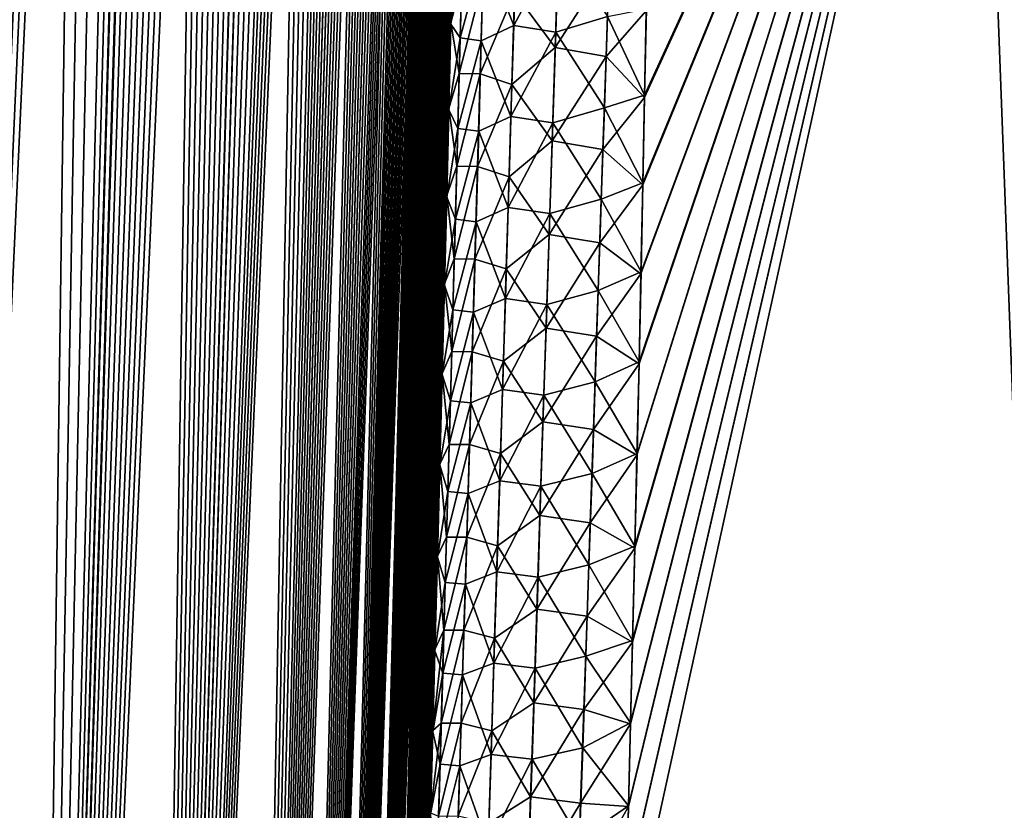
# Model space of a CAD drawing. Header units: metres. Extents: x -109 to 109, y -505 to 40.
# Tile 42 of 256: x -93.09 to -88.85, y -92.91 to -89.51. Entities that reach past the tile are written whole.
import ezdxf

# ---------------------------------------------------------------- set-up
doc = ezdxf.new("R2010")
doc.units = ezdxf.units.M
doc.layers.add('solid_K244224000C74', color=7, linetype='CONTINUOUS')

msp = doc.modelspace()

# ---------------------------------------------------------------- linework, layer by layer
at = {"layer": 'solid_K244224000C74'}
for points in [[(-94.380264, -102.819321, -9.522743), (-92.982071, -68.180771, -9.498561), (-92.85862, -68.193573, -9.716348)], [(-94.380264, -102.819321, -9.522743), (-93.109642, -68.197174, -9.28267), (-92.982071, -68.180771, -9.498561)], [(-94.380264, -102.819321, -9.522743), (-92.85862, -68.193573, -9.716348), (-92.737267, -68.236198, -9.939752)], [(-93.687553, -102.819359, 10.722473), (-92.974686, -68.180893, 9.511346), (-93.10247, -68.195374, 9.29456)], [(-93.687553, -102.819359, 10.722473), (-92.850777, -68.195297, 9.730494), (-92.974686, -68.180893, 9.511346)], [(-93.687553, -102.819359, 10.722473), (-92.728615, -68.240273, 9.956048), (-92.850777, -68.195297, 9.730494)], [(-93.687683, -102.819366, -10.722225), (-94.380264, -102.819321, -9.522743), (-92.737267, -68.236198, -9.939752)], [(-93.687683, -102.819366, -10.722225), (-92.737267, -68.236198, -9.939752), (-92.616089, -68.311264, -10.173019)], [(-93.687553, -102.819359, 10.722473), (-92.606804, -68.318855, 10.191381), (-92.728615, -68.240273, 9.956048)], [(-93.687683, -102.819366, -10.722225), (-92.616089, -68.311264, -10.173019), (-92.493988, -68.424515, -10.419593)], [(-93.687553, -102.819359, 10.722473), (-93.085175, -102.718887, 11.972528), (-92.606804, -68.318855, 10.191381)], [(-93.085175, -102.718887, 11.972528), (-92.484634, -68.43502, 10.439013), (-92.606804, -68.318855, 10.191381)], [(-93.687683, -102.819366, -10.722225), (-92.493988, -68.424515, -10.419593), (-92.371216, -68.581078, -10.680666)], [(-93.085175, -102.718887, 11.972528), (-92.362297, -68.593857, 10.700157), (-92.484634, -68.43502, 10.439013)], [(-93.687683, -102.819366, -10.722225), (-92.371216, -68.581078, -10.680666), (-92.248749, -68.785385, -10.956002)], [(-93.085175, -102.718887, 11.972528), (-92.240982, -68.800034, 10.974003), (-92.362297, -68.593857, 10.700157)], [(-93.687683, -102.819366, -10.722225), (-92.248749, -68.785385, -10.956002), (-92.18837, -68.906487, -11.097928)], [(-93.085175, -102.718887, 11.972528), (-92.181175, -68.921768, 11.115128), (-92.240982, -68.800034, 10.974003)], [(-93.687683, -102.819366, -10.722225), (-92.18837, -68.906487, -11.097928), (-92.128746, -69.040367, -11.242518)], [(-93.085175, -102.718887, 11.972528), (-92.122147, -69.056381, 11.258823), (-92.181175, -68.921768, 11.115128)], [(-93.085228, -102.718903, -11.972405), (-93.687683, -102.819366, -10.722225), (-92.128746, -69.040367, -11.242518)], [(-93.085228, -102.718903, -11.972405), (-92.128746, -69.040367, -11.242518), (-92.070213, -69.187622, -11.389149)], [(-93.085175, -102.718887, 11.972528), (-92.064003, -69.203941, 11.404958), (-92.122147, -69.056381, 11.258823)], [(-93.085228, -102.718903, -11.972405), (-92.070213, -69.187622, -11.389149), (-92.012726, -69.347992, -11.537993)], [(-93.085175, -102.718887, 11.972528), (-92.575287, -102.516273, 13.271167), (-92.064003, -69.203941, 11.404958)], [(-92.575287, -102.516273, 13.271167), (-92.007034, -69.364975, 11.553037), (-92.064003, -69.203941, 11.404958)], [(-93.085228, -102.718903, -11.972405), (-92.012726, -69.347992, -11.537993), (-91.956451, -69.522095, -11.688837)], [(-92.575287, -102.516273, 13.271167), (-91.951195, -69.539253, 11.703195), (-92.007034, -69.364975, 11.553037)], [(-93.085228, -102.718903, -11.972405), (-91.956451, -69.522095, -11.688837), (-91.901489, -69.71022, -11.841541)], [(-92.575287, -102.516273, 13.271167), (-91.896652, -69.727432, 11.855221), (-91.951195, -69.539253, 11.703195)], [(-93.085228, -102.718903, -11.972405), (-91.901489, -69.71022, -11.841541), (-91.847847, -69.912277, -11.996158)], [(-92.575287, -102.516273, 13.271167), (-91.843483, -69.929733, 12.008995), (-91.896652, -69.727432, 11.855221)], [(-93.085228, -102.718903, -11.972405), (-91.847847, -69.912277, -11.996158), (-91.795677, -70.129044, -12.152443)], [(-92.575287, -102.516273, 13.271167), (-91.791718, -70.146172, 12.164555), (-91.843483, -69.929733, 12.008995)], [(-93.085228, -102.718903, -11.972405), (-91.795677, -70.129044, -12.152443), (-91.74501, -70.360329, -12.3104)], [(-92.575287, -102.516273, 13.271167), (-91.741455, -70.377518, 12.321744), (-91.791718, -70.146172, 12.164555)], [(-93.085228, -102.718903, -11.972405), (-91.74501, -70.360329, -12.3104), (-91.6959, -70.60659, -12.469994)], [(-92.575287, -102.516273, 13.271167), (-91.692719, -70.623528, 12.480581), (-91.741455, -70.377518, 12.321744)], [(-93.085228, -102.718903, -11.972405), (-91.6959, -70.60659, -12.469994), (-91.64843, -70.8685, -12.631123)], [(-92.575287, -102.516273, 13.271167), (-91.645576, -70.88485, 12.641016), (-91.692719, -70.623528, 12.480581)], [(-92.575294, -102.516273, -13.271149), (-93.085228, -102.718903, -11.972405), (-91.64843, -70.8685, -12.631123)], [(-92.575294, -102.516273, -13.271149), (-91.64843, -70.8685, -12.631123), (-91.6026, -71.145729, -12.793814)], [(-92.575287, -102.516273, 13.271167), (-91.600082, -71.161987, 12.802993), (-91.645576, -70.88485, 12.641016)], [(-92.575294, -102.516273, -13.271149), (-91.6026, -71.145729, -12.793814), (-91.558495, -71.43927, -12.958009)], [(-92.575287, -102.516273, 13.271167), (-92.161346, -102.208305, 14.616208), (-91.600082, -71.161987, 12.802993)], [(-92.161346, -102.208305, 14.616208), (-91.556267, -71.454765, 12.966523), (-91.600082, -71.161987, 12.802993)], [(-92.575294, -102.516273, -13.271149), (-91.558495, -71.43927, -12.958009), (-91.516151, -71.749329, -13.123683)], [(-92.161346, -102.208305, 14.616208), (-91.514198, -71.764343, 13.131538), (-91.556267, -71.454765, 12.966523)], [(-92.575294, -102.516273, -13.271149), (-91.516151, -71.749329, -13.123683), (-91.475594, -72.076004, -13.29083)], [(-92.161346, -102.208305, 14.616208), (-91.4739, -72.090538, 13.298038), (-91.514198, -71.764343, 13.131538)], [(-92.575294, -102.516273, -13.271149), (-91.475594, -72.076004, -13.29083), (-91.436913, -72.42054, -13.459383)], [(-92.161346, -102.208305, 14.616208), (-91.435432, -72.433983, 13.465986), (-91.4739, -72.090538, 13.298038)], [(-92.575294, -102.516273, -13.271149), (-91.436913, -72.42054, -13.459383), (-91.412163, -72.659904, -13.572543)], [(-92.161346, -102.208305, 14.616208), (-91.410843, -72.673164, 13.578723), (-91.435432, -72.433983, 13.465986)], [(-92.575294, -102.516273, -13.271149), (-91.412163, -72.659904, -13.572543), (-91.388268, -72.907219, -13.68632)], [(-92.161346, -102.208305, 14.616208), (-91.387085, -72.920143, 13.692093), (-91.410843, -72.673164, 13.578723)], [(-92.575294, -102.516273, -13.271149), (-91.388268, -72.907219, -13.68632), (-91.36525, -73.162956, -13.800686)], [(-92.161346, -102.208305, 14.616208), (-91.364189, -73.175186, 13.806078), (-91.387085, -72.920143, 13.692093)], [(-92.575294, -102.516273, -13.271149), (-91.36525, -73.162956, -13.800686), (-91.343132, -73.427437, -13.915619)], [(-92.161346, -102.208305, 14.616208), (-91.342171, -73.438805, 13.920648), (-91.364189, -73.175186, 13.806078)], [(-92.575294, -102.516273, -13.271149), (-91.343132, -73.427437, -13.915619), (-91.321899, -73.700157, -14.031149)], [(-92.161346, -102.208305, 14.616208), (-91.321068, -73.711334, 14.035782), (-91.342171, -73.438805, 13.920648)], [(-92.161339, -102.208298, -14.616241), (-92.575294, -102.516273, -13.271149), (-91.321899, -73.700157, -14.031149)], [(-92.161346, -102.208305, 14.616208), (-91.30085, -73.992249, 14.151511), (-91.321068, -73.711334, 14.035782)], [(-92.161339, -102.208298, -14.616241), (-91.321899, -73.700157, -14.031149), (-91.301567, -73.981491, -14.147246)], [(-92.161339, -102.208298, -14.616241), (-91.301567, -73.981491, -14.147246), (-91.282188, -74.272003, -14.263865)], [(-92.161346, -102.208305, 14.616208), (-91.991692, -102.013245, 15.30547), (-91.30085, -73.992249, 14.151511)], [(-91.991692, -102.013245, 15.30547), (-91.281548, -74.281967, 14.2678), (-91.30085, -73.992249, 14.151511)], [(-92.161339, -102.208298, -14.616241), (-91.282188, -74.272003, -14.263865), (-91.263763, -74.572037, -14.380981)], [(-91.991692, -102.013245, 15.30547), (-91.263199, -74.58107, 14.384602), (-91.281548, -74.281967, 14.2678)], [(-92.161339, -102.208298, -14.616241), (-91.263763, -74.572037, -14.380981), (-91.246284, -74.880989, -14.49864)], [(-91.991692, -102.013245, 15.30547), (-91.245819, -74.889839, 14.501896), (-91.263199, -74.58107, 14.384602)], [(-92.161339, -102.208298, -14.616241), (-91.246284, -74.880989, -14.49864), (-91.229767, -75.199348, -14.616791)], [(-91.991692, -102.013245, 15.30547), (-91.229385, -75.20771, 14.619727), (-91.245819, -74.889839, 14.501896)], [(-92.161339, -102.208298, -14.616241), (-91.229767, -75.199348, -14.616791), (-91.214264, -75.527771, -14.735366)], [(-91.991692, -102.013245, 15.30547), (-91.213928, -75.535255, 14.738033), (-91.229385, -75.20771, 14.619727)], [(-91.991684, -102.013237, -15.305506), (-92.161339, -102.208298, -14.616241), (-91.214264, -75.527771, -14.735366)], [(-91.991692, -102.013245, 15.30547), (-91.199493, -75.873138, 14.856739), (-91.213928, -75.535255, 14.738033)], [(-91.991684, -102.013237, -15.305506), (-91.214264, -75.527771, -14.735366), (-91.199791, -75.866592, -14.854332)], [(-91.991692, -102.013245, 15.30547), (-91.847855, -101.790222, 16.005117), (-91.199493, -75.873138, 14.856739)], [(-91.991684, -102.013237, -15.305506), (-91.199791, -75.866592, -14.854332), (-91.18631, -76.215149, -14.973759)], [(-91.847855, -101.790222, 16.005117), (-91.186096, -76.221519, 14.975832), (-91.199493, -75.873138, 14.856739)], [(-91.991684, -102.013237, -15.305506), (-91.18631, -76.215149, -14.973759), (-91.173866, -76.57402, -15.093566)], [(-91.847855, -101.790222, 16.005117), (-91.173698, -76.579857, 15.095368), (-91.186096, -76.221519, 14.975832)], [(-91.991684, -102.013237, -15.305506), (-91.173866, -76.57402, -15.093566), (-91.162498, -76.94397, -15.213651)], [(-91.847855, -101.790222, 16.005117), (-91.162354, -76.948868, 15.215247), (-91.173698, -76.579857, 15.095368)], [(-91.991684, -102.013237, -15.305506), (-91.162498, -76.94397, -15.213651), (-91.154701, -77.229004, -15.303857)], [(-91.847855, -101.790222, 16.005117), (-91.154556, -77.233101, 15.305314), (-91.162354, -76.948868, 15.215247)], [(-91.991684, -102.013237, -15.305506), (-91.154701, -77.229004, -15.303857), (-91.147484, -77.519981, -15.394262)], [(-91.847855, -101.790222, 16.005117), (-91.147392, -77.523956, 15.395487), (-91.154556, -77.233101, 15.305314)], [(-91.991684, -102.013237, -15.305506), (-91.147484, -77.519981, -15.394262), (-91.140877, -77.817123, -15.484831)], [(-91.847855, -101.790222, 16.005117), (-91.140816, -77.820869, 15.48585), (-91.147392, -77.523956, 15.395487)], [(-91.991684, -102.013237, -15.305506), (-91.140877, -77.817123, -15.484831), (-91.134888, -78.120781, -15.5755)], [(-91.847855, -101.790222, 16.005117), (-91.13485, -78.124062, 15.576363), (-91.140816, -77.820869, 15.48585)], [(-91.847847, -101.790215, -16.005148), (-91.991684, -102.013237, -15.305506), (-91.134888, -78.120781, -15.5755)], [(-91.847855, -101.790222, 16.005117), (-91.129509, -78.433922, 15.666956), (-91.13485, -78.124062, 15.576363)], [(-91.847847, -101.790215, -16.005148), (-91.134888, -78.120781, -15.5755), (-91.129547, -78.431328, -15.666206)], [(-91.847855, -101.790222, 16.005117), (-91.730461, -101.537865, 16.715139), (-91.129509, -78.433922, 15.666956)], [(-91.847847, -101.790215, -16.005148), (-91.129547, -78.431328, -15.666206), (-91.12487, -78.749092, -15.756893)], [(-91.730461, -101.537865, 16.715139), (-91.124817, -78.750824, 15.757565), (-91.129509, -78.433922, 15.666956)], [(-91.847847, -101.790215, -16.005148), (-91.12487, -78.749092, -15.756893), (-91.120827, -79.07354, -15.847663)], [(-91.730461, -101.537865, 16.715139), (-91.120796, -79.075058, 15.848137), (-91.124817, -78.750824, 15.757565)], [(-91.847847, -101.790215, -16.005148), (-91.120827, -79.07354, -15.847663), (-91.117401, -79.404648, -15.938507)], [(-91.730461, -101.537865, 16.715139), (-91.117401, -79.406029, 15.938788), (-91.120796, -79.075058, 15.848137)], [(-91.847847, -101.790215, -16.005148), (-91.117401, -79.404648, -15.938507), (-91.114632, -79.742851, -16.029341)], [(-91.730461, -101.537865, 16.715139), (-91.114639, -79.743843, 16.029488), (-91.117401, -79.406029, 15.938788)], [(-91.847847, -101.790215, -16.005148), (-91.114632, -79.742851, -16.029341), (-91.112534, -80.088562, -16.120071)], [(-91.730461, -101.537865, 16.715139), (-91.112541, -80.088943, 16.12014), (-91.114639, -79.743843, 16.029488)], [(-91.847847, -101.790215, -16.005148), (-91.112534, -80.088562, -16.120071), (-91.111137, -80.4422, -16.210617)], [(-91.730461, -101.537865, 16.715139), (-91.111122, -80.441765, 16.210655), (-91.112541, -80.088943, 16.12014)], [(-91.847847, -101.790215, -16.005148), (-91.111137, -80.4422, -16.210617), (-91.110413, -80.803513, -16.301037)], [(-91.730461, -101.537865, 16.715139), (-91.110397, -80.802711, 16.300945), (-91.111122, -80.441765, 16.210655)], [(-91.730453, -101.537849, -16.71517), (-91.847847, -101.790215, -16.005148), (-91.110413, -80.803513, -16.301037)], [(-91.730461, -101.537865, 16.715139), (-91.110344, -81.171211, 16.391144), (-91.110397, -80.802711, 16.300945)], [(-91.730453, -101.537849, -16.71517), (-91.110413, -80.803513, -16.301037), (-91.110336, -81.172058, -16.391422)], [(-91.730461, -101.537865, 16.715139), (-91.640373, -101.255722, 17.434717), (-91.110344, -81.171211, 16.391144)], [(-91.730453, -101.537849, -16.71517), (-91.110336, -81.172058, -16.391422), (-91.110931, -81.548332, -16.481649)], [(-91.640373, -101.255722, 17.434717), (-91.110939, -81.547203, 16.481256), (-91.110344, -81.171211, 16.391144)], [(-91.730453, -101.537849, -16.71517), (-91.110931, -81.548332, -16.481649), (-91.112221, -81.932816, -16.571596)], [(-91.640373, -101.255722, 17.434717), (-91.112221, -81.931175, 16.571156), (-91.110939, -81.547203, 16.481256)], [(-91.730453, -101.537849, -16.71517), (-91.112221, -81.932816, -16.571596), (-91.114235, -82.326012, -16.661142)], [(-91.640373, -101.255722, 17.434717), (-91.114204, -82.323647, 16.660713), (-91.112221, -81.931175, 16.571156)], [(-91.730453, -101.537849, -16.71517), (-91.114235, -82.326012, -16.661142), (-91.116364, -82.646965, -16.73246)], [(-91.640373, -101.255722, 17.434717), (-91.116318, -82.644073, 16.732029), (-91.114204, -82.323647, 16.660713)], [(-91.730453, -101.537849, -16.71517), (-91.116364, -82.646965, -16.73246), (-91.118919, -82.973, -16.803656)], [(-91.640373, -101.255722, 17.434717), (-91.118896, -82.970184, 16.803068), (-91.116318, -82.644073, 16.732029)], [(-91.730453, -101.537849, -16.71517), (-91.118919, -82.973, -16.803656), (-91.121902, -83.304283, -16.874676)], [(-91.640373, -101.255722, 17.434717), (-91.121887, -83.30143, 16.873976), (-91.118896, -82.970184, 16.803068)], [(-91.730453, -101.537849, -16.71517), (-91.121902, -83.304283, -16.874676), (-91.125328, -83.641129, -16.945435)], [(-91.640373, -101.255722, 17.434717), (-91.125313, -83.638084, 16.944674), (-91.121887, -83.30143, 16.873976)], [(-91.730453, -101.537849, -16.71517), (-91.125328, -83.641129, -16.945435), (-91.129219, -83.98381, -17.015842)], [(-91.640373, -101.255722, 17.434717), (-91.129189, -83.980438, 17.01507), (-91.125313, -83.638084, 16.944674)], [(-91.730453, -101.537849, -16.71517), (-91.129219, -83.98381, -17.015842), (-91.133575, -84.332626, -17.085817)], [(-91.640373, -101.255722, 17.434717), (-91.133522, -84.328796, 17.085077), (-91.129189, -83.980438, 17.01507)], [(-91.640366, -101.255707, -17.434746), (-91.730453, -101.537849, -16.71517), (-91.133575, -84.332626, -17.085817)], [(-91.640373, -101.255722, 17.434717), (-91.138336, -84.683456, 17.154606), (-91.133522, -84.328796, 17.085077)], [(-91.640366, -101.255707, -17.434746), (-91.133575, -84.332626, -17.085817), (-91.13842, -84.687866, -17.15527)], [(-91.640373, -101.255722, 17.434717), (-91.578362, -100.94191, 18.163813), (-91.138336, -84.683456, 17.154606)], [(-91.640366, -101.255707, -17.434746), (-91.13842, -84.687866, -17.15527), (-91.143715, -85.049171, -17.224323)], [(-91.578362, -100.94191, 18.163813), (-91.143631, -85.044662, 17.223585), (-91.138336, -84.683456, 17.154606)], [(-91.640366, -101.255707, -17.434746), (-91.143715, -85.049171, -17.224323), (-91.149429, -85.416138, -17.293095)], [(-91.578362, -100.94191, 18.163813), (-91.149361, -85.411736, 17.292233), (-91.143631, -85.044662, 17.223585)], [(-91.640366, -101.255707, -17.434746), (-91.149429, -85.416138, -17.293095), (-91.155586, -85.789116, -17.361467)], [(-91.578362, -100.94191, 18.163813), (-91.155525, -85.784676, 17.36054), (-91.149361, -85.411736, 17.292233)], [(-91.640366, -101.255707, -17.434746), (-91.155586, -85.789116, -17.361467), (-91.161072, -86.104767, -17.418055)], [(-91.578362, -100.94191, 18.163813), (-91.162132, -86.163834, 17.428387), (-91.155525, -85.784676, 17.36054)], [(-91.640366, -101.255707, -17.434746), (-91.161072, -86.104767, -17.418055), (-91.166878, -86.425026, -17.474215)], [(-91.578362, -100.94191, 18.163813), (-91.169197, -86.549561, 17.495651), (-91.162132, -86.163834, 17.428387)], [(-91.640366, -101.255707, -17.434746), (-91.166878, -86.425026, -17.474215), (-91.173012, -86.750099, -17.529877)], [(-91.578362, -100.94191, 18.163813), (-91.176743, -86.942215, 17.562208), (-91.169197, -86.549561, 17.495651)], [(-91.640366, -101.255707, -17.434746), (-91.173012, -86.750099, -17.529877), (-91.179482, -87.080177, -17.584976)], [(-90.485489, -93.622612, -20.032108), (-90.476334, -93.256622, -19.992033), (-88.975952, -86.734787, -19.950665)], [(-88.71682, -93.64727, -21.160152), (-90.485489, -93.622612, -20.032108), (-88.975952, -86.734787, -19.950665)], [(-90.485489, -93.622597, 20.032106), (-88.71682, -93.64727, 21.160152), (-88.975952, -86.734787, 19.950666)], [(-90.476379, -93.258461, 19.992237), (-90.485489, -93.622597, 20.032106), (-88.975952, -86.734787, 19.950666)], [(-90.467453, -92.898407, 19.951448), (-90.476379, -93.258461, 19.992237), (-88.975952, -86.734787, 19.950666)], [(-90.476334, -93.256622, -19.992033), (-90.467361, -92.894745, -19.951029), (-88.975952, -86.734787, -19.950665)], [(-90.458679, -92.542229, 19.909784), (-90.467453, -92.898407, 19.951448), (-88.975952, -86.734787, 19.950666)], [(-90.467361, -92.894745, -19.951029), (-90.458549, -92.536781, -19.909138), (-88.975952, -86.734787, -19.950665)], [(-90.450005, -92.189751, 19.867285), (-90.458679, -92.542229, 19.909784), (-88.975952, -86.734787, 19.950666)], [(-90.458549, -92.536781, -19.909138), (-90.449837, -92.182556, -19.866402), (-88.975952, -86.734787, -19.950665)], [(-90.440239, -91.783524, 19.816591), (-90.450005, -92.189751, 19.867285), (-88.975952, -86.734787, 19.950666)], [(-90.449837, -92.182556, -19.866402), (-90.440063, -91.775955, -19.815628), (-88.975952, -86.734787, -19.950665)], [(-90.430962, -91.383461, 19.764791), (-90.440239, -91.783524, 19.816591), (-88.975952, -86.734787, 19.950666)], [(-90.440063, -91.775955, -19.815628), (-90.430779, -91.375534, -19.763746), (-88.975952, -86.734787, -19.950665)], [(-90.42215, -90.989334, 19.711939), (-90.430962, -91.383461, 19.764791), (-88.975952, -86.734787, 19.950666)], [(-90.430779, -91.375534, -19.763746), (-90.421959, -90.981041, -19.71081), (-88.975952, -86.734787, -19.950665)], [(-90.413757, -90.600899, 19.658085), (-90.42215, -90.989334, 19.711939), (-88.975952, -86.734787, 19.950666)], [(-90.421959, -90.981041, -19.71081), (-90.413574, -90.592239, -19.656868), (-88.975952, -86.734787, -19.950665)], [(-90.405762, -90.217896, 19.603279), (-90.413757, -90.600899, 19.658085), (-88.975952, -86.734787, 19.950666)], [(-90.413574, -90.592239, -19.656868), (-90.405571, -90.208885, -19.601973), (-88.975952, -86.734787, -19.950665)], [(-90.398125, -89.840096, 19.547564), (-90.405762, -90.217896, 19.603279), (-88.975952, -86.734787, 19.950666)], [(-90.405571, -90.208885, -19.601973), (-90.397934, -89.830727, -19.546164), (-88.975952, -86.734787, -19.950665)], [(-90.390793, -89.467247, 19.49098), (-90.398125, -89.840096, 19.547564), (-88.975952, -86.734787, 19.950666)], [(-90.397934, -89.830727, -19.546164), (-90.390602, -89.457527, -19.489487), (-88.975952, -86.734787, -19.950665)], [(-88.71682, -93.64727, -21.160152), (-88.975952, -86.734787, -19.950665), (-87.539803, -86.734787, -20.779825)], [(-88.71682, -93.64727, 21.160152), (-87.539803, -86.734787, 20.779827), (-88.975952, -86.734787, 19.950666)], [(-91.578362, -100.94191, 18.163813), (-91.184769, -87.342133, 17.627941), (-91.176743, -86.942215, 17.562208)], [(-91.640366, -101.255707, -17.434746), (-91.179482, -87.080177, -17.584976), (-91.186279, -87.415222, -17.639534)], [(-91.578362, -100.94191, 18.163813), (-91.193253, -87.749115, 17.692932), (-91.184769, -87.342133, 17.627941)], [(-91.640366, -101.255707, -17.434746), (-91.186279, -87.415222, -17.639534), (-91.193375, -87.754608, -17.693773)], [(-91.578362, -100.94191, 18.163813), (-91.200645, -88.09314, 17.746717), (-91.193253, -87.749115, 17.692932)], [(-91.640366, -101.255707, -17.434746), (-91.193375, -87.754608, -17.693773), (-91.20076, -88.098518, -17.747625)], [(-91.640366, -101.255707, -17.434746), (-91.20076, -88.098518, -17.747625), (-91.20845, -88.447182, -17.800997)], [(-91.578362, -100.94191, 18.163813), (-91.208336, -88.441841, 17.800064), (-91.200645, -88.09314, 17.746717)], [(-91.640366, -101.255707, -17.434746), (-91.20845, -88.447182, -17.800997), (-91.216454, -88.800842, -17.853794)], [(-91.578362, -100.94191, 18.163813), (-91.216339, -88.795441, 17.852877), (-91.208336, -88.441841, 17.800064)], [(-91.640366, -101.255707, -17.434746), (-91.216454, -88.800842, -17.853794), (-91.224777, -89.159729, -17.90592)], [(-91.578362, -100.94191, 18.163813), (-91.224648, -89.154205, 17.905058), (-91.216339, -88.795441, 17.852877)], [(-91.578362, -100.94191, 18.163813), (-91.233292, -89.518356, 17.956512), (-91.224648, -89.154205, 17.905058)], [(-91.187164, -89.336952, 18.248079), (-91.224648, -89.154205, 17.905058), (-91.233292, -89.518356, 17.956512)], [(-91.091812, -89.2061, -18.538315), (-90.950912, -89.137993, -18.817556), (-90.962662, -89.530083, -18.873144)], [(-90.962662, -89.530083, -18.873144), (-90.950912, -89.137993, -18.817556), (-90.769241, -89.167709, -19.084736)], [(-91.640366, -101.255707, -17.434746), (-91.224777, -89.159729, -17.90592), (-91.233429, -89.524078, -17.957283)], [(-91.183273, -89.193336, -18.228584), (-91.233429, -89.524078, -17.957283), (-91.224777, -89.159729, -17.90592)], [(-91.19342, -89.58387, -18.283426), (-91.233429, -89.524078, -17.957283), (-91.183273, -89.193336, -18.228584)], [(-91.19342, -89.58387, -18.283426), (-91.183273, -89.193336, -18.228584), (-91.091812, -89.2061, -18.538315)], [(-90.962662, -89.530083, -18.873144), (-90.769241, -89.167709, -19.084736), (-90.781639, -89.558723, -19.140402)], [(-90.781639, -89.558723, -19.140402), (-90.769241, -89.167709, -19.084736), (-90.558441, -89.491814, -19.361534)], [(-91.19342, -89.58387, -18.283426), (-91.091812, -89.2061, -18.538315), (-91.102768, -89.596008, -18.593098)], [(-91.102768, -89.596008, -18.593098), (-91.091812, -89.2061, -18.538315), (-90.962662, -89.530083, -18.873144)], [(-90.958786, -89.387535, 18.852411), (-90.784218, -89.624733, 19.149054), (-90.771408, -89.221649, 19.09194)], [(-90.771408, -89.221649, 19.09194), (-90.784218, -89.624733, 19.149054), (-90.551224, -89.262047, 19.328218)], [(-90.784218, -89.624733, 19.149054), (-90.564598, -89.663712, 19.385439), (-90.551224, -89.262047, 19.328218)], [(-90.551224, -89.262047, 19.328218), (-90.564598, -89.663712, 19.385439), (-90.390793, -89.467247, 19.49098)], [(-91.187164, -89.336952, 18.248079), (-91.233292, -89.518356, 17.956512), (-91.197617, -89.736397, 18.303541)], [(-91.187164, -89.336952, 18.248079), (-91.197617, -89.736397, 18.303541), (-91.095848, -89.339142, 18.556379)], [(-91.197617, -89.736397, 18.303541), (-91.107109, -89.738304, 18.611874), (-91.095848, -89.339142, 18.556379)], [(-90.958786, -89.387535, 18.852411), (-91.095848, -89.339142, 18.556379), (-91.107109, -89.738304, 18.611874)], [(-90.958786, -89.387535, 18.852411), (-91.107109, -89.738304, 18.611874), (-90.970772, -89.784859, 18.907673)], [(-90.958786, -89.387535, 18.852411), (-90.970772, -89.784859, 18.907673), (-90.784218, -89.624733, 19.149054)], [(-90.781639, -89.558723, -19.140402), (-90.558441, -89.491814, -19.361534), (-90.571579, -89.885384, -19.41667)], [(-90.571579, -89.885384, -19.41667), (-90.558441, -89.491814, -19.361534), (-90.397934, -89.830727, -19.546164)], [(-90.564598, -89.663712, 19.385439), (-90.398125, -89.840096, 19.547564), (-90.390793, -89.467247, 19.49098)], [(-90.558441, -89.491814, -19.361534), (-90.390602, -89.457527, -19.489487), (-90.397934, -89.830727, -19.546164)], [(-91.578362, -100.941902, -18.16383), (-91.640366, -101.255707, -17.434746), (-91.233429, -89.524078, -17.957283)], [(-91.578362, -100.94191, 18.163813), (-91.242256, -89.888145, 18.007141), (-91.233292, -89.518356, 17.956512)], [(-91.578362, -100.941902, -18.16383), (-91.233429, -89.524078, -17.957283), (-91.242409, -89.894135, -18.007788)], [(-91.19342, -89.58387, -18.283426), (-91.242409, -89.894135, -18.007788), (-91.233429, -89.524078, -17.957283)], [(-91.197617, -89.736397, 18.303541), (-91.233292, -89.518356, 17.956512), (-91.242256, -89.888145, 18.007141)], [(-91.102768, -89.596008, -18.593098), (-90.962662, -89.530083, -18.873144), (-90.974533, -89.922386, -18.927143)], [(-90.974533, -89.922386, -18.927143), (-90.962662, -89.530083, -18.873144), (-90.781639, -89.558723, -19.140402)], [(-90.974533, -89.922386, -18.927143), (-90.781639, -89.558723, -19.140402), (-90.794144, -89.949944, -19.194477)], [(-90.794144, -89.949944, -19.194477), (-90.781639, -89.558723, -19.140402), (-90.571579, -89.885384, -19.41667)], [(-91.203751, -89.974632, -18.336712), (-91.242409, -89.894135, -18.007788), (-91.19342, -89.58387, -18.283426)], [(-91.203751, -89.974632, -18.336712), (-91.19342, -89.58387, -18.283426), (-91.102768, -89.596008, -18.593098)], [(-91.203751, -89.974632, -18.336712), (-91.102768, -89.596008, -18.593098), (-91.113869, -89.986137, -18.646322)], [(-91.113869, -89.986137, -18.646322), (-91.102768, -89.596008, -18.593098), (-90.974533, -89.922386, -18.927143)], [(-90.970772, -89.784859, 18.907673), (-90.797134, -90.028038, 19.204477), (-90.784218, -89.624733, 19.149054)], [(-90.784218, -89.624733, 19.149054), (-90.797134, -90.028038, 19.204477), (-90.564598, -89.663712, 19.385439)], [(-90.797134, -90.028038, 19.204477), (-90.578064, -90.065575, 19.440968), (-90.564598, -89.663712, 19.385439)], [(-90.564598, -89.663712, 19.385439), (-90.578064, -90.065575, 19.440968), (-90.398125, -89.840096, 19.547564)], [(-91.197617, -89.736397, 18.303541), (-91.242256, -89.888145, 18.007141), (-91.208252, -90.13607, 18.357378)], [(-91.197617, -89.736397, 18.303541), (-91.208252, -90.13607, 18.357378), (-91.107109, -89.738304, 18.611874)], [(-91.208252, -90.13607, 18.357378), (-91.118538, -90.137695, 18.665739), (-91.107109, -89.738304, 18.611874)], [(-90.970772, -89.784859, 18.907673), (-91.107109, -89.738304, 18.611874), (-91.118538, -90.137695, 18.665739)], [(-90.970772, -89.784859, 18.907673), (-91.118538, -90.137695, 18.665739), (-90.982895, -90.182396, 18.961311)], [(-90.970772, -89.784859, 18.907673), (-90.982895, -90.182396, 18.961311), (-90.797134, -90.028038, 19.204477)], [(-90.571579, -89.885384, -19.41667), (-90.397934, -89.830727, -19.546164), (-90.405571, -90.208885, -19.601973)], [(-90.578064, -90.065575, 19.440968), (-90.405762, -90.217896, 19.603279), (-90.398125, -89.840096, 19.547564)], [(-91.578362, -100.94191, 18.163813), (-91.545441, -100.596848, 18.901022), (-91.242256, -89.888145, 18.007141)], [(-91.578362, -100.941902, -18.16383), (-91.242409, -89.894135, -18.007788), (-91.251717, -90.269753, -18.057503)], [(-91.545441, -100.596848, 18.901022), (-91.251556, -90.263763, 18.056868), (-91.242256, -89.888145, 18.007141)], [(-91.203751, -89.974632, -18.336712), (-91.251717, -90.269753, -18.057503), (-91.242409, -89.894135, -18.007788)], [(-91.208252, -90.13607, 18.357378), (-91.242256, -89.888145, 18.007141), (-91.251556, -90.263763, 18.056868)], [(-90.794144, -89.949944, -19.194477), (-90.571579, -89.885384, -19.41667), (-90.584793, -90.279137, -19.470186)], [(-90.584793, -90.279137, -19.470186), (-90.571579, -89.885384, -19.41667), (-90.405571, -90.208885, -19.601973)], [(-91.113869, -89.986137, -18.646322), (-90.974533, -89.922386, -18.927143), (-90.986534, -90.314896, -18.979568)], [(-90.986534, -90.314896, -18.979568), (-90.974533, -89.922386, -18.927143), (-90.794144, -89.949944, -19.194477)], [(-90.986534, -90.314896, -18.979568), (-90.794144, -89.949944, -19.194477), (-90.806747, -90.341354, -19.246971)], [(-90.806747, -90.341354, -19.246971), (-90.794144, -89.949944, -19.194477), (-90.584793, -90.279137, -19.470186)], [(-91.214249, -90.365616, -18.388449), (-91.251717, -90.269753, -18.057503), (-91.203751, -89.974632, -18.336712)], [(-91.214249, -90.365616, -18.388449), (-91.203751, -89.974632, -18.336712), (-91.113869, -89.986137, -18.646322)], [(-91.214249, -90.365616, -18.388449), (-91.113869, -89.986137, -18.646322), (-91.125114, -90.376472, -18.698)], [(-91.125114, -90.376472, -18.698), (-91.113869, -89.986137, -18.646322), (-90.986534, -90.314896, -18.979568)], [(-90.982895, -90.182396, 18.961311), (-90.810158, -90.431534, 19.258224), (-90.797134, -90.028038, 19.204477)], [(-90.797134, -90.028038, 19.204477), (-90.810158, -90.431534, 19.258224), (-90.578064, -90.065575, 19.440968)], [(-90.810158, -90.431534, 19.258224), (-90.591606, -90.467636, 19.494814), (-90.578064, -90.065575, 19.440968)], [(-90.578064, -90.065575, 19.440968), (-90.591606, -90.467636, 19.494814), (-90.405762, -90.217896, 19.603279)], [(-91.208252, -90.13607, 18.357378), (-91.251556, -90.263763, 18.056868), (-91.219055, -90.53598, 18.409601)], [(-91.208252, -90.13607, 18.357378), (-91.219055, -90.53598, 18.409601), (-91.118538, -90.137695, 18.665739)], [(-91.219055, -90.53598, 18.409601), (-91.130104, -90.5373, 18.717989), (-91.118538, -90.137695, 18.665739)], [(-90.982895, -90.182396, 18.961311), (-91.118538, -90.137695, 18.665739), (-91.130104, -90.5373, 18.717989)], [(-90.982895, -90.182396, 18.961311), (-91.130104, -90.5373, 18.717989), (-90.995125, -90.580132, 19.01334)], [(-90.982895, -90.182396, 18.961311), (-90.995125, -90.580132, 19.01334), (-90.810158, -90.431534, 19.258224)], [(-90.584793, -90.279137, -19.470186), (-90.405571, -90.208885, -19.601973), (-90.413574, -90.592239, -19.656868)], [(-90.591606, -90.467636, 19.494814), (-90.413757, -90.600899, 19.658085), (-90.405762, -90.217896, 19.603279)], [(-91.578362, -100.941902, -18.16383), (-91.251717, -90.269753, -18.057503), (-91.261292, -90.650253, -18.106714)], [(-91.545441, -100.596848, 18.901022), (-91.261147, -90.644531, 18.105989), (-91.251556, -90.263763, 18.056868)], [(-91.214249, -90.365616, -18.388449), (-91.261292, -90.650253, -18.106714), (-91.251717, -90.269753, -18.057503)], [(-91.219055, -90.53598, 18.409601), (-91.251556, -90.263763, 18.056868), (-91.261147, -90.644531, 18.105989)], [(-90.806747, -90.341354, -19.246971), (-90.584793, -90.279137, -19.470186), (-90.598083, -90.673073, -19.522099)], [(-90.598083, -90.673073, -19.522099), (-90.584793, -90.279137, -19.470186), (-90.413574, -90.592239, -19.656868)], [(-91.125114, -90.376472, -18.698), (-90.986534, -90.314896, -18.979568), (-90.998634, -90.707596, -19.030428)], [(-90.998634, -90.707596, -19.030428), (-90.986534, -90.314896, -18.979568), (-90.806747, -90.341354, -19.246971)], [(-90.998634, -90.707596, -19.030428), (-90.806747, -90.341354, -19.246971), (-90.819435, -90.732941, -19.297899)], [(-90.819435, -90.732941, -19.297899), (-90.806747, -90.341354, -19.246971), (-90.598083, -90.673073, -19.522099)], [(-91.224907, -90.756821, -18.438648), (-91.261292, -90.650253, -18.106714), (-91.214249, -90.365616, -18.388449)], [(-91.224907, -90.756821, -18.438648), (-91.214249, -90.365616, -18.388449), (-91.125114, -90.376472, -18.698)], [(-91.224907, -90.756821, -18.438648), (-91.125114, -90.376472, -18.698), (-91.13649, -90.767014, -18.74814)], [(-91.13649, -90.767014, -18.74814), (-91.125114, -90.376472, -18.698), (-90.998634, -90.707596, -19.030428)], [(-90.995125, -90.580132, 19.01334), (-90.823273, -90.835236, 19.310308), (-90.810158, -90.431534, 19.258224)], [(-90.810158, -90.431534, 19.258224), (-90.823273, -90.835236, 19.310308), (-90.591606, -90.467636, 19.494814)], [(-90.823273, -90.835236, 19.310308), (-90.605225, -90.869873, 19.546993), (-90.591606, -90.467636, 19.494814)], [(-90.591606, -90.467636, 19.494814), (-90.605225, -90.869873, 19.546993), (-90.413757, -90.600899, 19.658085)], [(-91.219055, -90.53598, 18.409601), (-91.261147, -90.644531, 18.105989), (-91.230026, -90.936119, 18.46022)], [(-91.219055, -90.53598, 18.409601), (-91.230026, -90.936119, 18.46022), (-91.130104, -90.5373, 18.717989)], [(-91.230026, -90.936119, 18.46022), (-91.141808, -90.937119, 18.768631), (-91.130104, -90.5373, 18.717989)], [(-90.995125, -90.580132, 19.01334), (-91.130104, -90.5373, 18.717989), (-91.141808, -90.937119, 18.768631)], [(-90.995125, -90.580132, 19.01334), (-91.141808, -90.937119, 18.768631), (-91.007469, -90.978058, 19.063768)], [(-90.995125, -90.580132, 19.01334), (-91.007469, -90.978058, 19.063768), (-90.823273, -90.835236, 19.310308)], [(-90.598083, -90.673073, -19.522099), (-90.413574, -90.592239, -19.656868), (-90.421959, -90.981041, -19.71081)], [(-90.605225, -90.869873, 19.546993), (-90.42215, -90.989334, 19.711939), (-90.413757, -90.600899, 19.658085)], [(-91.578362, -100.941902, -18.16383), (-91.261292, -90.650253, -18.106714), (-91.271156, -91.035881, -18.155313)], [(-91.545441, -100.596848, 18.901022), (-91.271019, -91.030342, 18.154543), (-91.261147, -90.644531, 18.105989)], [(-91.224907, -90.756821, -18.438648), (-91.271156, -91.035881, -18.155313), (-91.261292, -90.650253, -18.106714)], [(-91.230026, -90.936119, 18.46022), (-91.261147, -90.644531, 18.105989), (-91.271019, -91.030342, 18.154543)], [(-90.819435, -90.732941, -19.297899), (-90.598083, -90.673073, -19.522099), (-90.611435, -91.067184, -19.572418)], [(-90.611435, -91.067184, -19.572418), (-90.598083, -90.673073, -19.522099), (-90.421959, -90.981041, -19.71081)], [(-91.13649, -90.767014, -18.74814), (-90.998634, -90.707596, -19.030428), (-91.010841, -91.100487, -19.079735)], [(-91.010841, -91.100487, -19.079735), (-90.998634, -90.707596, -19.030428), (-90.819435, -90.732941, -19.297899)], [(-91.235718, -91.148224, -18.487322), (-91.271156, -91.035881, -18.155313), (-91.224907, -90.756821, -18.438648)], [(-91.235718, -91.148224, -18.487322), (-91.224907, -90.756821, -18.438648), (-91.13649, -90.767014, -18.74814)], [(-91.235718, -91.148224, -18.487322), (-91.13649, -90.767014, -18.74814), (-91.147987, -91.157753, -18.796757)], [(-91.147987, -91.157753, -18.796757), (-91.13649, -90.767014, -18.74814), (-91.010841, -91.100487, -19.079735)], [(-91.010841, -91.100487, -19.079735), (-90.819435, -90.732941, -19.297899), (-90.832207, -91.124718, -19.347271)], [(-90.832207, -91.124718, -19.347271), (-90.819435, -90.732941, -19.297899), (-90.611435, -91.067184, -19.572418)], [(-91.007469, -90.978058, 19.063768), (-90.836464, -91.23912, 19.360741), (-90.823273, -90.835236, 19.310308)], [(-90.823273, -90.835236, 19.310308), (-90.836464, -91.23912, 19.360741), (-90.605225, -90.869873, 19.546993)], [(-90.836464, -91.23912, 19.360741), (-90.618896, -91.272293, 19.597517), (-90.605225, -90.869873, 19.546993)], [(-90.605225, -90.869873, 19.546993), (-90.618896, -91.272293, 19.597517), (-90.42215, -90.989334, 19.711939)], [(-91.230026, -90.936119, 18.46022), (-91.271019, -91.030342, 18.154543), (-91.241142, -91.336464, 18.509249)], [(-91.230026, -90.936119, 18.46022), (-91.241142, -91.336464, 18.509249), (-91.141808, -90.937119, 18.768631)], [(-91.241142, -91.336464, 18.509249), (-91.153633, -91.337135, 18.81768), (-91.141808, -90.937119, 18.768631)], [(-91.007469, -90.978058, 19.063768), (-91.141808, -90.937119, 18.768631), (-91.153633, -91.337135, 18.81768)], [(-91.007469, -90.978058, 19.063768), (-91.153633, -91.337135, 18.81768), (-91.019905, -91.376183, 19.112612)], [(-91.007469, -90.978058, 19.063768), (-91.019905, -91.376183, 19.112612), (-90.836464, -91.23912, 19.360741)], [(-90.618896, -91.272293, 19.597517), (-90.430962, -91.383461, 19.764791), (-90.42215, -90.989334, 19.711939)], [(-90.611435, -91.067184, -19.572418), (-90.421959, -90.981041, -19.71081), (-90.430779, -91.375534, -19.763746)], [(-91.578362, -100.941902, -18.16383), (-91.271156, -91.035881, -18.155313), (-91.281311, -91.42691, -18.203167)], [(-91.545441, -100.596848, 18.901022), (-91.281181, -91.421501, 18.202396), (-91.271019, -91.030342, 18.154543)], [(-91.235718, -91.148224, -18.487322), (-91.281311, -91.42691, -18.203167), (-91.271156, -91.035881, -18.155313)], [(-91.241142, -91.336464, 18.509249), (-91.271019, -91.030342, 18.154543), (-91.281181, -91.421501, 18.202396)], [(-91.147987, -91.157753, -18.796757), (-91.010841, -91.100487, -19.079735), (-91.02314, -91.493561, -19.127499)], [(-91.02314, -91.493561, -19.127499), (-91.010841, -91.100487, -19.079735), (-90.832207, -91.124718, -19.347271)], [(-90.832207, -91.124718, -19.347271), (-90.611435, -91.067184, -19.572418), (-90.624832, -91.461456, -19.621155)], [(-90.624832, -91.461456, -19.621155), (-90.611435, -91.067184, -19.572418), (-90.430779, -91.375534, -19.763746)], [(-91.246658, -91.539833, -18.534479), (-91.281311, -91.42691, -18.203167), (-91.235718, -91.148224, -18.487322)], [(-91.246658, -91.539833, -18.534479), (-91.235718, -91.148224, -18.487322), (-91.147987, -91.157753, -18.796757)], [(-91.02314, -91.493561, -19.127499), (-90.832207, -91.124718, -19.347271), (-90.845039, -91.516663, -19.395096)], [(-90.845039, -91.516663, -19.395096), (-90.832207, -91.124718, -19.347271), (-90.624832, -91.461456, -19.621155)], [(-91.246658, -91.539833, -18.534479), (-91.147987, -91.157753, -18.796757), (-91.159599, -91.548676, -18.843857)], [(-91.159599, -91.548676, -18.843857), (-91.147987, -91.157753, -18.796757), (-91.02314, -91.493561, -19.127499)], [(-91.019905, -91.376183, 19.112612), (-90.849724, -91.643181, 19.409534), (-90.836464, -91.23912, 19.360741)], [(-90.836464, -91.23912, 19.360741), (-90.849724, -91.643181, 19.409534), (-90.618896, -91.272293, 19.597517)], [(-90.849724, -91.643181, 19.409534), (-90.632614, -91.674881, 19.646399), (-90.618896, -91.272293, 19.597517)], [(-90.618896, -91.272293, 19.597517), (-90.632614, -91.674881, 19.646399), (-90.430962, -91.383461, 19.764791)], [(-91.241142, -91.336464, 18.509249), (-91.281181, -91.421501, 18.202396), (-91.252403, -91.737015, 18.556698)], [(-91.241142, -91.336464, 18.509249), (-91.252403, -91.737015, 18.556698), (-91.153633, -91.337135, 18.81768)], [(-91.252403, -91.737015, 18.556698), (-91.165565, -91.73735, 18.865147), (-91.153633, -91.337135, 18.81768)], [(-91.019905, -91.376183, 19.112612), (-91.153633, -91.337135, 18.81768), (-91.165565, -91.73735, 18.865147)], [(-91.019905, -91.376183, 19.112612), (-91.165565, -91.73735, 18.865147), (-91.032417, -91.77449, 19.159882)], [(-91.019905, -91.376183, 19.112612), (-91.032417, -91.77449, 19.159882), (-90.849724, -91.643181, 19.409534)], [(-90.632614, -91.674881, 19.646399), (-90.440239, -91.783524, 19.816591), (-90.430962, -91.383461, 19.764791)], [(-90.624832, -91.461456, -19.621155), (-90.430779, -91.375534, -19.763746), (-90.440063, -91.775955, -19.815628)], [(-91.578362, -100.941902, -18.16383), (-91.281311, -91.42691, -18.203167), (-91.291779, -91.823631, -18.250147)], [(-91.545441, -100.596848, 18.901022), (-91.291634, -91.818283, 18.249413), (-91.281181, -91.421501, 18.202396)], [(-91.246658, -91.539833, -18.534479), (-91.291779, -91.823631, -18.250147), (-91.281311, -91.42691, -18.203167)], [(-91.252403, -91.737015, 18.556698), (-91.281181, -91.421501, 18.202396), (-91.291634, -91.818283, 18.249413)], [(-90.845039, -91.516663, -19.395096), (-90.624832, -91.461456, -19.621155), (-90.638268, -91.855896, -19.668322)], [(-90.638268, -91.855896, -19.668322), (-90.624832, -91.461456, -19.621155), (-90.440063, -91.775955, -19.815628)], [(-91.159599, -91.548676, -18.843857), (-91.02314, -91.493561, -19.127499), (-91.035507, -91.88681, -19.173729)], [(-91.035507, -91.88681, -19.173729), (-91.02314, -91.493561, -19.127499), (-90.845039, -91.516663, -19.395096)], [(-91.035507, -91.88681, -19.173729), (-90.845039, -91.516663, -19.395096), (-90.857925, -91.908768, -19.441387)], [(-90.857925, -91.908768, -19.441387), (-90.845039, -91.516663, -19.395096), (-90.638268, -91.855896, -19.668322)], [(-91.257721, -91.931633, -18.58013), (-91.291779, -91.823631, -18.250147), (-91.246658, -91.539833, -18.534479)], [(-91.257721, -91.931633, -18.58013), (-91.246658, -91.539833, -18.534479), (-91.159599, -91.548676, -18.843857)], [(-91.257721, -91.931633, -18.58013), (-91.159599, -91.548676, -18.843857), (-91.171303, -91.939781, -18.889452)], [(-91.171303, -91.939781, -18.889452), (-91.159599, -91.548676, -18.843857), (-91.035507, -91.88681, -19.173729)], [(-91.032417, -91.77449, 19.159882), (-90.863037, -92.047424, 19.456701), (-90.849724, -91.643181, 19.409534)], [(-90.849724, -91.643181, 19.409534), (-90.863037, -92.047424, 19.456701), (-90.632614, -91.674881, 19.646399)], [(-90.863037, -92.047424, 19.456701), (-90.64637, -92.077637, 19.693653), (-90.632614, -91.674881, 19.646399)], [(-90.632614, -91.674881, 19.646399), (-90.64637, -92.077637, 19.693653), (-90.440239, -91.783524, 19.816591)], [(-91.252403, -91.737015, 18.556698), (-91.291634, -91.818283, 18.249413), (-91.263779, -92.137764, 18.602577)], [(-91.252403, -91.737015, 18.556698), (-91.263779, -92.137764, 18.602577), (-91.165565, -91.73735, 18.865147)], [(-91.263779, -92.137764, 18.602577), (-91.177597, -92.137749, 18.911043), (-91.165565, -91.73735, 18.865147)], [(-91.032417, -91.77449, 19.159882), (-91.165565, -91.73735, 18.865147), (-91.177597, -92.137749, 18.911043)], [(-91.032417, -91.77449, 19.159882), (-91.177597, -92.137749, 18.911043), (-91.045006, -92.172966, 19.205587)], [(-91.032417, -91.77449, 19.159882), (-91.045006, -92.172966, 19.205587), (-90.863037, -92.047424, 19.456701)], [(-90.64637, -92.077637, 19.693653), (-90.450005, -92.189751, 19.867285), (-90.440239, -91.783524, 19.816591)], [(-90.638268, -91.855896, -19.668322), (-90.440063, -91.775955, -19.815628), (-90.449837, -92.182556, -19.866402)], [(-91.578362, -100.941902, -18.16383), (-91.291779, -91.823631, -18.250147), (-91.302544, -92.226326, -18.296118)], [(-91.545441, -100.596848, 18.901022), (-91.302406, -92.220978, 18.29546), (-91.291634, -91.818283, 18.249413)], [(-91.257721, -91.931633, -18.58013), (-91.302544, -92.226326, -18.296118), (-91.291779, -91.823631, -18.250147)], [(-91.263779, -92.137764, 18.602577), (-91.291634, -91.818283, 18.249413), (-91.302406, -92.220978, 18.29546)], [(-90.857925, -91.908768, -19.441387), (-90.638268, -91.855896, -19.668322), (-90.651733, -92.250496, -19.713928)], [(-90.651733, -92.250496, -19.713928), (-90.638268, -91.855896, -19.668322), (-90.449837, -92.182556, -19.866402)], [(-91.171303, -91.939781, -18.889452), (-91.035507, -91.88681, -19.173729), (-91.047951, -92.280228, -19.218441)], [(-91.047951, -92.280228, -19.218441), (-91.035507, -91.88681, -19.173729), (-90.857925, -91.908768, -19.441387)], [(-91.047951, -92.280228, -19.218441), (-90.857925, -91.908768, -19.441387), (-90.870865, -92.301041, -19.486155)], [(-90.870865, -92.301041, -19.486155), (-90.857925, -91.908768, -19.441387), (-90.651733, -92.250496, -19.713928)], [(-91.268906, -92.323624, -18.624287), (-91.302544, -92.226326, -18.296118), (-91.257721, -91.931633, -18.58013)], [(-91.268906, -92.323624, -18.624287), (-91.257721, -91.931633, -18.58013), (-91.171303, -91.939781, -18.889452)], [(-91.268906, -92.323624, -18.624287), (-91.171303, -91.939781, -18.889452), (-91.183098, -92.33107, -18.933552)], [(-91.183098, -92.33107, -18.933552), (-91.171303, -91.939781, -18.889452), (-91.047951, -92.280228, -19.218441)], [(-91.045006, -92.172966, 19.205587), (-90.876396, -92.451836, 19.502256), (-90.863037, -92.047424, 19.456701)], [(-90.863037, -92.047424, 19.456701), (-90.876396, -92.451836, 19.502256), (-90.64637, -92.077637, 19.693653)], [(-90.876396, -92.451836, 19.502256), (-90.660141, -92.48056, 19.739288), (-90.64637, -92.077637, 19.693653)], [(-90.64637, -92.077637, 19.693653), (-90.660141, -92.48056, 19.739288), (-90.450005, -92.189751, 19.867285)], [(-91.263779, -92.137764, 18.602577), (-91.302406, -92.220978, 18.29546), (-91.311882, -92.571075, 18.334055)], [(-91.263779, -92.137764, 18.602577), (-91.311882, -92.571075, 18.334055), (-91.275276, -92.538696, 18.6469)], [(-91.275276, -92.538696, 18.6469), (-91.189713, -92.53833, 18.955379), (-91.177597, -92.137749, 18.911043)], [(-91.263779, -92.137764, 18.602577), (-91.275276, -92.538696, 18.6469), (-91.177597, -92.137749, 18.911043)], [(-91.045006, -92.172966, 19.205587), (-91.177597, -92.137749, 18.911043), (-91.189713, -92.53833, 18.955379)], [(-91.045006, -92.172966, 19.205587), (-91.189713, -92.53833, 18.955379), (-91.057655, -92.571617, 19.249741)], [(-91.045006, -92.172966, 19.205587), (-91.057655, -92.571617, 19.249741), (-90.876396, -92.451836, 19.502256)], [(-90.660141, -92.48056, 19.739288), (-90.458679, -92.542229, 19.909784), (-90.450005, -92.189751, 19.867285)], [(-90.651733, -92.250496, -19.713928), (-90.449837, -92.182556, -19.866402), (-90.458549, -92.536781, -19.909138)], [(-91.578362, -100.941902, -18.16383), (-91.302544, -92.226326, -18.296118), (-91.312027, -92.576469, -18.334623)], [(-91.545441, -100.596848, 18.901022), (-91.311882, -92.571075, 18.334055), (-91.302406, -92.220978, 18.29546)], [(-91.268906, -92.323624, -18.624287), (-91.312027, -92.576469, -18.334623), (-91.302544, -92.226326, -18.296118)], [(-90.870865, -92.301041, -19.486155), (-90.651733, -92.250496, -19.713928), (-90.665215, -92.645241, -19.75799)], [(-90.665215, -92.645241, -19.75799), (-90.651733, -92.250496, -19.713928), (-90.458549, -92.536781, -19.909138)], [(-91.183098, -92.33107, -18.933552), (-91.047951, -92.280228, -19.218441), (-91.06044, -92.673805, -19.261642)], [(-91.06044, -92.673805, -19.261642), (-91.047951, -92.280228, -19.218441), (-90.870865, -92.301041, -19.486155)], [(-91.280197, -92.715782, -18.666956), (-91.312027, -92.576469, -18.334623), (-91.268906, -92.323624, -18.624287)], [(-91.280197, -92.715782, -18.666956), (-91.268906, -92.323624, -18.624287), (-91.183098, -92.33107, -18.933552)], [(-91.280197, -92.715782, -18.666956), (-91.183098, -92.33107, -18.933552), (-91.194969, -92.722519, -18.976168)], [(-91.194969, -92.722519, -18.976168), (-91.183098, -92.33107, -18.933552), (-91.06044, -92.673805, -19.261642)], [(-91.06044, -92.673805, -19.261642), (-90.870865, -92.301041, -19.486155), (-90.883827, -92.693474, -19.529409)], [(-90.883827, -92.693474, -19.529409), (-90.870865, -92.301041, -19.486155), (-90.665215, -92.645241, -19.75799)], [(-91.057655, -92.571617, 19.249741), (-90.889778, -92.856407, 19.546209), (-90.876396, -92.451836, 19.502256)], [(-90.876396, -92.451836, 19.502256), (-90.889778, -92.856407, 19.546209), (-90.660141, -92.48056, 19.739288)], [(-90.889778, -92.856407, 19.546209), (-90.673935, -92.883629, 19.783321), (-90.660141, -92.48056, 19.739288)], [(-90.660141, -92.48056, 19.739288), (-90.673935, -92.883629, 19.783321), (-90.458679, -92.542229, 19.909784)], [(-91.275276, -92.538696, 18.6469), (-91.311882, -92.571075, 18.334055), (-91.321587, -92.925919, 18.371756)], [(-91.275276, -92.538696, 18.6469), (-91.321587, -92.925919, 18.371756), (-91.286873, -92.939812, 18.689674)], [(-91.286873, -92.939812, 18.689674), (-91.201904, -92.939079, 18.998169), (-91.189713, -92.53833, 18.955379)], [(-91.275276, -92.538696, 18.6469), (-91.286873, -92.939812, 18.689674), (-91.189713, -92.53833, 18.955379)], [(-91.057655, -92.571617, 19.249741), (-91.189713, -92.53833, 18.955379), (-91.201904, -92.939079, 18.998169)], [(-90.673935, -92.883629, 19.783321), (-90.467453, -92.898407, 19.951448), (-90.458679, -92.542229, 19.909784)], [(-90.665215, -92.645241, -19.75799), (-90.458549, -92.536781, -19.909138), (-90.467361, -92.894745, -19.951029)], [(-91.578362, -100.941902, -18.16383), (-91.312027, -92.576469, -18.334623), (-91.321739, -92.931389, -18.372208)], [(-91.545441, -100.596848, 18.901022), (-91.321587, -92.925919, 18.371756), (-91.311882, -92.571075, 18.334055)], [(-91.280197, -92.715782, -18.666956), (-91.321739, -92.931389, -18.372208), (-91.312027, -92.576469, -18.334623)], [(-91.057655, -92.571617, 19.249741), (-91.201904, -92.939079, 18.998169), (-91.070351, -92.970428, 19.292355)], [(-91.057655, -92.571617, 19.249741), (-91.070351, -92.970428, 19.292355), (-90.889778, -92.856407, 19.546209)], [(-91.194969, -92.722519, -18.976168), (-91.06044, -92.673805, -19.261642), (-91.072983, -93.067543, -19.303343)], [(-91.072983, -93.067543, -19.303343), (-91.06044, -92.673805, -19.261642), (-90.883827, -92.693474, -19.529409)], [(-90.883827, -92.693474, -19.529409), (-90.665215, -92.645241, -19.75799), (-90.678711, -93.040138, -19.800516)], [(-90.678711, -93.040138, -19.800516), (-90.665215, -92.645241, -19.75799), (-90.467361, -92.894745, -19.951029)], [(-91.291573, -93.108116, -18.708149), (-91.321739, -92.931389, -18.372208), (-91.280197, -92.715782, -18.666956)], [(-91.291573, -93.108116, -18.708149), (-91.280197, -92.715782, -18.666956), (-91.194969, -92.722519, -18.976168)], [(-91.072983, -93.067543, -19.303343), (-90.883827, -92.693474, -19.529409), (-90.89682, -93.086044, -19.571163)], [(-90.89682, -93.086044, -19.571163), (-90.883827, -92.693474, -19.529409), (-90.678711, -93.040138, -19.800516)], [(-91.291573, -93.108116, -18.708149), (-91.194969, -92.722519, -18.976168), (-91.206909, -93.114128, -19.017309)], [(-91.206909, -93.114128, -19.017309), (-91.194969, -92.722519, -18.976168), (-91.072983, -93.067543, -19.303343)], [(-91.070351, -92.970428, 19.292355), (-90.903191, -93.261131, 19.58857), (-90.889778, -92.856407, 19.546209)], [(-90.889778, -92.856407, 19.546209), (-90.903191, -93.261131, 19.58857), (-90.673935, -92.883629, 19.783321)], [(-90.903191, -93.261131, 19.58857), (-90.687721, -93.28685, 19.825756), (-90.673935, -92.883629, 19.783321)], [(-90.673935, -92.883629, 19.783321), (-90.687721, -93.28685, 19.825756), (-90.467453, -92.898407, 19.951448)], [(-90.687721, -93.28685, 19.825756), (-90.476379, -93.258461, 19.992237), (-90.467453, -92.898407, 19.951448)], [(-90.678711, -93.040138, -19.800516), (-90.467361, -92.894745, -19.951029), (-90.476334, -93.256622, -19.992033)]]:
    msp.add_3dface(points, dxfattribs=at)

doc.saveas('drawing.dxf')
